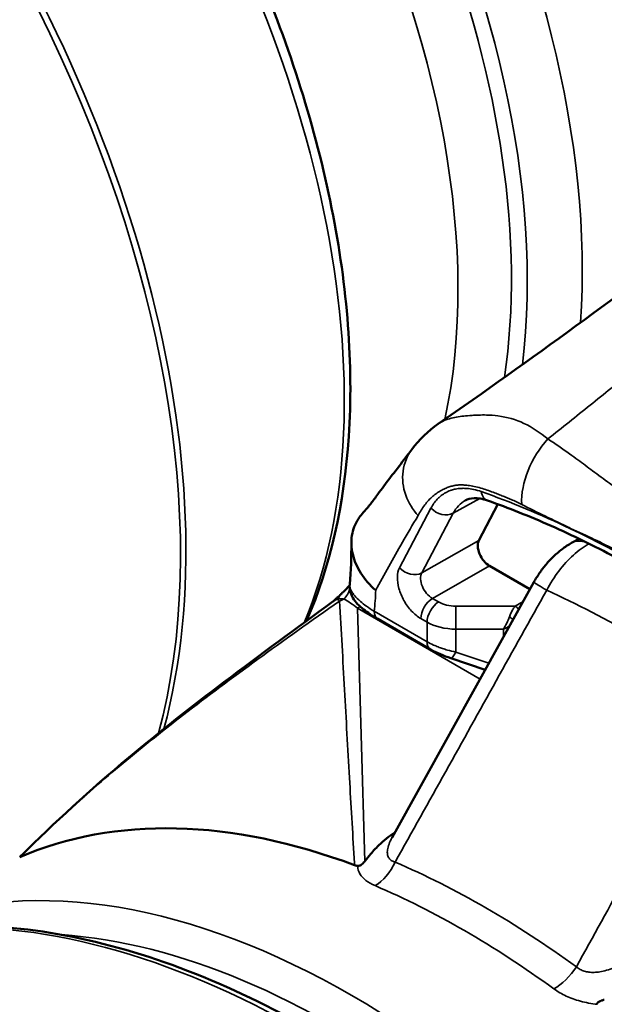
# Model space of a CAD drawing. Header units: millimetres. Extents: x 0 to 2239, y -60 to 841.
# Tile 125 of 151: x 1043.98 to 1047.5, y 296.6 to 302.53. Entities that reach past the tile are written whole.
import ezdxf

# ---------------------------------------------------------------- set-up
doc = ezdxf.new("R2010")
doc.units = ezdxf.units.MM
doc.layers.add('Sichtbar (ISO)', color=7, linetype='Continuous', lineweight=50)
doc.layers.add('Sichtbar schmal (ISO)', color=7, linetype='Continuous', lineweight=35)

msp = doc.modelspace()

# ---------------------------------------------------------------- linework, layer by layer
at = {"layer": 'Sichtbar (ISO)'}
for p, q in [((1046.7443, 299.3914), (1046.8591, 299.6093)), ((1046.3376, 299.4735), (1046.3379, 299.4738)), ((1047.3024, 299.3762), (1047.3477, 299.4016)), ((1047.3853, 299.4226), (1047.3854, 299.4227)), ((1046.8084, 299.2382), (1047.0518, 299.0977)), ((1046.2217, 297.6025), (1047.0755, 299.1403)), ((1046.1351, 298.9189), (1046.4527, 298.7355)), ((1045.6923, 298.876), (1045.6923, 298.876)), ((1046.5748, 298.682), (1046.7822, 298.6121))]:
    msp.add_line(p, q, dxfattribs=at)
for centre, major_axis, ratio, start_param, end_param in [((1047.0302, 304.9234), (-2.6125, 4.525), 0.57735, 3.855472, 6.677955), ((1046.8084, 299.3199), (0.05, -0.0866), 0.577527, 3.490663, 5.497497), ((1047.0958, 299.0315), (0.025, -0.0433), 0.577463, 1.429478, 1.431605), ((1045.9761, 298.8444), (-0.0933, 0.1892), 0.754049, 0.130827, 0.130865), ((1046.1851, 299.0055), (-0.05, -0.0866), 0.57735, 6.283105, 6.283185)]:
    msp.add_ellipse(centre, major_axis=major_axis, ratio=ratio, start_param=start_param, end_param=end_param, dxfattribs=at)
for points, knots in [([(1040.4027, 306.7458), (1040.7141, 306.8188), (1041.0516, 306.8171), (1041.7694, 306.6721), (1042.1517, 306.5185), (1042.9149, 306.072), (1043.2956, 305.7757), (1044.0111, 305.0748), (1044.346, 304.6705), (1044.9378, 303.7954), (1045.1949, 303.325), (1045.607, 302.3631), (1045.7619, 301.8717), (1045.953, 300.9141), (1045.9889, 300.448), (1045.9336, 299.6098), (1045.8493, 299.2336), (1045.706, 298.9066)], [0.958082, 0.958082, 0.958082, 0.958082, 1.256493, 1.256493, 1.577475, 1.577475, 1.905989, 1.905989, 2.233584, 2.233584, 2.560098, 2.560098, 2.886776, 2.886776, 3.214746, 3.214746, 3.525393, 3.525393, 3.525393, 3.525393]), ([(1046.499, 300.0932), (1047.0541, 300.4775), (1047.6127, 300.8866), (1048.3091, 301.4185), (1048.4846, 301.5545), (1048.6553, 301.688)], [0, 0, 0, 0, 0.4058529, 0.4058529, 0.5464203, 0.5464203, 0.5464203, 0.5464203]), ([(1046.0415, 299.5517), (1046.0645, 299.578), (1046.0783, 299.594), (1046.1062, 299.6296), (1046.1203, 299.6486), (1046.1815, 299.7325), (1046.2426, 299.8121), (1046.3094, 299.898), (1046.3255, 299.9189), (1046.3401, 299.9386)], [0, 0, 0, 0, 0.0343301, 0.0343301, 0.065409, 0.065409, 0.1587369, 0.1587369, 0.1905486, 0.1905486, 0.1905486, 0.1905486]), ([(1046.7965, 299.6319), (1046.7655, 299.6428), (1046.7375, 299.647), (1046.6937, 299.6452), (1046.6769, 299.6403), (1046.6626, 299.6324)], [0, 0, 0, 0, 0.03101715, 0.03101715, 0.06049576, 0.06049576, 0.06049576, 0.06049576]), ([(1048.7314, 298.5141), (1048.6036, 298.6167), (1048.4748, 298.7142), (1048.2163, 298.8981), (1048.0865, 298.9845), (1047.8268, 299.146), (1047.6969, 299.2211), (1047.4376, 299.3592), (1047.3083, 299.4223), (1047.0511, 299.5363), (1046.9232, 299.5872), (1046.7965, 299.6319)], [4.5197954, 4.5197954, 4.5197954, 4.5197954, 4.5968328, 4.5968328, 4.6738703, 4.6738703, 4.7509077, 4.7509077, 4.8279451, 4.8279451, 4.9049826, 4.9049826, 4.9049826, 4.9049826]), ([(1046.1226, 299.0911), (1046.0878, 299.1218), (1046.0267, 299.1914), (1045.9769, 299.3093), (1045.9721, 299.4229), (1046.0032, 299.503), (1046.0331, 299.5421), (1046.0415, 299.5517)], [0, 0, 0, 0, 0.2, 0.4, 0.6, 0.8, 0.8694653, 0.8694653, 0.8694653, 0.8694653]), ([(1047.0757, 299.1402), (1047.0863, 299.1592), (1047.0977, 299.1777), (1047.1224, 299.2136), (1047.1356, 299.2309), (1047.1638, 299.2642), (1047.1788, 299.2802), (1047.2106, 299.3107), (1047.2274, 299.3251), (1047.2633, 299.3521), (1047.2823, 299.3647), (1047.3026, 299.3761)], [3.8981836, 3.8981836, 3.8981836, 3.8981836, 4.0637665, 4.0637665, 4.2293494, 4.2293494, 4.3949323, 4.3949323, 4.5605152, 4.5605152, 4.7260981, 4.7260981, 4.7260981, 4.7260981]), ([(1045.9085, 299.0633), (1045.9094, 299.0642), (1045.9102, 299.065), (1045.9111, 299.0658), (1045.9153, 299.0699), (1045.9194, 299.0738), (1045.9234, 299.0777), (1045.9265, 299.0807), (1045.9296, 299.0837), (1045.9326, 299.0867), (1045.9339, 299.088), (1045.9352, 299.0893), (1045.9366, 299.0906), (1045.9415, 299.0955), (1045.9461, 299.1003), (1045.9506, 299.1049), (1045.9515, 299.1059), (1045.9525, 299.1069), (1045.9534, 299.1079), (1045.9575, 299.1121), (1045.9613, 299.1163), (1045.9649, 299.1202), (1045.9651, 299.1205), (1045.9653, 299.1207), (1045.9655, 299.1209)], [0, 0, 0, 0, 0.03417, 0.03417, 0.03417, 0.201019, 0.201019, 0.201019, 0.3333333, 0.3333333, 0.3333333, 0.3930317, 0.3930317, 0.3930317, 0.6171713, 0.6171713, 0.6171713, 0.6666667, 0.6666667, 0.6666667, 0.8789692, 0.8789692, 0.8789692, 0.8914642, 0.8914642, 0.8914642, 0.8914642]), ([(1046.1351, 298.9189), (1046.1022, 298.9378), (1046.0736, 298.9569), (1046.0233, 298.9972), (1046.0016, 299.0184), (1045.9791, 299.0569), (1045.9738, 299.0687), (1045.9664, 299.0955), (1045.9646, 299.111), (1045.9659, 299.1265)], [0, 0, 0, 0, 0.02693461, 0.02693461, 0.05703913, 0.05703913, 0.06840475, 0.06840475, 0.08038263, 0.08038263, 0.08038263, 0.08038263]), ([(1045.8654, 299.0231), (1045.8659, 299.0236), (1045.8664, 299.024), (1045.8669, 299.0245), (1045.8717, 299.0289), (1045.8764, 299.0333), (1045.8811, 299.0376), (1045.8835, 299.0399), (1045.8859, 299.0421), (1045.8882, 299.0442), (1045.8952, 299.0507), (1045.902, 299.0571), (1045.9085, 299.0633)], [0.3112289, 0.3112289, 0.3112289, 0.3112289, 0.3333333, 0.3333333, 0.3333333, 0.5540188, 0.5540188, 0.5540188, 0.6666667, 0.6666667, 0.6666667, 1, 1, 1, 1]), ([(1043.9905, 297.4966), (1044.1814, 297.6861), (1044.4036, 297.8903), (1044.8211, 298.2391), (1045.0154, 298.3914), (1045.427, 298.7032), (1045.6461, 298.863), (1045.865, 299.0228)], [0, 0, 0, 0, 0.1814412, 0.1814412, 0.3278421, 0.3278421, 0.4937561, 0.4937561, 0.4937561, 0.4937561]), ([(1046.5748, 298.682), (1046.5539, 298.689), (1046.5324, 298.6972), (1046.4934, 298.7141), (1046.4753, 298.7229), (1046.4569, 298.7331), (1046.4548, 298.7343), (1046.4527, 298.7355)], [0, 0, 0, 0, 0.01341052, 0.01341052, 0.02582366, 0.02582366, 0.02747665, 0.02747665, 0.02747665, 0.02747665]), ([(1043.9779, 297.4841), (1044.2628, 297.6063), (1044.5817, 297.6652), (1045.2658, 297.6495), (1045.6244, 297.5734), (1045.9952, 297.4358)], [0.0000057, 0.0000057, 0.0000057, 0.0000057, 0.3206486, 0.3206486, 0.6427156, 0.6427156, 0.6427156, 0.6427156]), ([(1046.2387, 297.6332), (1046.2033, 297.6089), (1046.1708, 297.5831), (1046.1208, 297.5357), (1046.1032, 297.5165), (1046.0795, 297.4876), (1046.0746, 297.4814), (1046.0645, 297.4686), (1046.0605, 297.4634), (1046.0564, 297.4583)], [-0.06967261, -0.06967261, -0.06967261, -0.06967261, -0.03698328, -0.03698328, -0.01302907, -0.01302907, -0.0058798, -0.0058798, -0.0000051, -0.0000051, -0.0000051, -0.0000051]), ([(1045.9952, 297.4358), (1045.9963, 297.4354), (1046.0009, 297.4338), (1046.0072, 297.4323), (1046.0118, 297.4317), (1046.0142, 297.4314)], [0.0000088, 0.0000088, 0.0000088, 0.0000088, 0.3333333, 0.6666667, 1, 1, 1, 1]), ([(1046.0564, 297.4583), (1046.0537, 297.4548), (1046.0507, 297.4512), (1046.0446, 297.4448), (1046.0412, 297.4416), (1046.0349, 297.4369), (1046.032, 297.4352), (1046.0269, 297.433), (1046.0247, 297.4323), (1046.0209, 297.4316), (1046.0195, 297.4314), (1046.0168, 297.4313), (1046.0154, 297.4313), (1046.0142, 297.4314)], [0.00000305, 0.00000305, 0.00000305, 0.00000305, 0.00391622, 0.00391622, 0.00731313, 0.00731313, 0.0096937, 0.0096937, 0.0112884, 0.0112884, 0.01223052, 0.01223052, 0.01316175, 0.01316175, 0.01316175, 0.01316175]), ([(1049.0207, 285.2771), (1049.3741, 285.4812), (1049.6715, 285.7811), (1050.1285, 286.5441), (1050.2856, 287.0099), (1050.4432, 288.0634), (1050.4411, 288.653), (1050.2767, 289.8919), (1050.1141, 290.5411), (1049.6458, 291.8328), (1049.3403, 292.4751), (1048.6174, 293.6887), (1048.2001, 294.2599), (1047.2951, 295.2744), (1046.8075, 295.7173), (1045.8094, 296.43), (1045.2991, 296.6994), (1044.3068, 297.0345), (1043.8247, 297.1005), (1043.023, 297.0253), (1042.6902, 296.922), (1042.3957, 296.7519)], [2.356194, 2.356194, 2.356194, 2.356194, 2.666888, 2.666888, 2.983938, 2.983938, 3.306061, 3.306061, 3.628535, 3.628535, 3.950577, 3.950577, 4.272458, 4.272458, 4.594553, 4.594553, 4.917078, 4.917078, 5.238879, 5.238879, 5.497787, 5.497787, 5.497787, 5.497787]), ([(1047.4587, 296.5974), (1047.4582, 296.5984), (1047.4578, 296.5993), (1047.4574, 296.6012), (1047.4574, 296.6022), (1047.4579, 296.6048), (1047.4587, 296.6063), (1047.4617, 296.6097), (1047.4643, 296.6116), (1047.4717, 296.6157), (1047.477, 296.6178), (1047.4877, 296.6215), (1047.494, 296.6233), (1047.4999, 296.6249)], [0.00000444, 0.00000444, 0.00000444, 0.00000444, 0.00084089, 0.00084089, 0.00168898, 0.00168898, 0.00312459, 0.00312459, 0.00526585, 0.00526585, 0.00833068, 0.00833068, 0.01186703, 0.01186703, 0.01186703, 0.01186703])]:
    msp.add_open_spline(points, degree=3, knots=knots, dxfattribs=at)
for points in [[(1046.3401, 299.9386), (1046.3846, 299.9985), (1046.439, 300.0516), (1046.499, 300.0932)], [(1046.499, 300.0932), (1046.499, 300.0932), (1046.499, 300.0932), (1046.499, 300.0932)], [(1047.379, 299.4256), (1047.379, 299.4255), (1047.379, 299.4255), (1047.379, 299.4255)], [(1045.966, 299.1273), (1045.9734, 299.2096), (1045.9763, 299.2919), (1045.9761, 299.3774)], [(1045.966, 299.1273), (1045.9659, 299.1272), (1045.9659, 299.1271), (1045.9659, 299.127)], [(1045.9659, 299.1265), (1045.9659, 299.1266), (1045.9659, 299.1268), (1045.9659, 299.127)], [(1045.865, 299.0228), (1045.8652, 299.0229), (1045.8653, 299.0231), (1045.8654, 299.0231)], [(1046.2208, 297.6009), (1046.2208, 297.6009), (1046.2208, 297.601), (1046.2209, 297.6011)], [(1043.9905, 297.4966), (1043.9866, 297.4928), (1043.9828, 297.489), (1043.9789, 297.4851)]]:
    msp.add_open_spline(points, degree=3, dxfattribs=at)
at = {"layer": 'Sichtbar schmal (ISO)'}
for p, q in [((1046.7497, 299.6439), (1046.5895, 299.5555)), ((1046.4557, 299.5867), (1046.2663, 299.227)), ((1046.5895, 299.5555), (1046.4001, 299.1957)), ((1046.2936, 299.3974), (1046.2935, 299.3974)), ((1046.7443, 299.3914), (1046.4001, 299.1957)), ((1047.3699, 299.3856), (1047.3699, 299.3856)), ((1047.4472, 299.3942), (1047.4471, 299.3942)), ((1046.4642, 299.0426), (1046.8084, 299.2382)), ((1046.4642, 299.0426), (1046.5017, 299.0209)), ((1046.7515, 298.5567), (1046.0129, 298.9832)), ((1046.0564, 297.4583), (1046.0129, 298.9832)), ((1046.9637, 298.996), (1046.6057, 298.996)), ((1046.9637, 298.996), (1047.0103, 299.0229)), ((1047.0969, 298.9913), (1047.097, 298.9913)), ((1047.3699, 298.9876), (1047.3699, 298.9876)), ((1046.432, 298.7813), (1046.1143, 298.9647)), ((1046.432, 298.899), (1046.3944, 298.9207)), ((1046.432, 298.7813), (1046.432, 298.899)), ((1046.6053, 298.8572), (1046.8926, 298.8572)), ((1046.6053, 298.8572), (1046.6053, 298.719)), ((1046.8926, 298.8109), (1046.8926, 298.8572)), ((1046.8044, 298.652), (1046.6053, 298.719))]:
    msp.add_line(p, q, dxfattribs=at)
for centre, major_axis, ratio, start_param, end_param in [((1046.7422, 304.7571), (-2.3861, 4.1329), 0.57735, 3.768616, 6.277796), ((1046.2271, 304.4597), (-2.3995, 4.1561), 0.57735, 3.742334, 6.236473), ((1043.5542, 302.9165), (-2.3942, 4.1468), 0.57735, 3.76963, 6.438692), ((1042.4221, 302.2629), (-2.4829, 4.3006), 0.57735, 3.553508, 6.110501), ((1041.1612, 301.5349), (-2.6996, 4.6758), 0.57735, 3.662949, 6.110501), ((1043.3424, 302.7942), (2.3165, -4.0123), 0.57735, 0.564822, 2.356194), ((1041.1241, 301.5135), (2.7031, -4.6819), 0.57735, 0.521259, 2.356194), ((1043.8147, 303.0669), (2.5122, -4.3512), 0.57735, 0.707716, 1.511626), ((1043.5927, 302.9387), (-2.4348, 4.2173), 0.57735, 3.796597, 4.631885), ((1043.5927, 302.9387), (-2.4348, 4.2173), 0.57735, 3.704385, 3.704416), ((1047.3213, 299.7661), (-0.22, -0.3554), 0.651518, 4.428952, 5.51879), ((1047.7412, 293.3028), (-3.6284, 6.2845), 0.57735, 5.584481, 5.690381), ((1046.8297, 299.7262), (-0.0332, -0.0943), 0.677184, 5.381068, 6.283191), ((1046.9109, 299.1986), (-0.2516, 0.432), 0.577036, 6.269979, 6.630084), ((1046.5264, 299.6275), (-0.0885, 0.0466), 0.767256, 1.120282, 2.677116), ((1047.7412, 293.3028), (-3.6284, 6.2845), 0.57735, 5.41108, 5.584481), ((1047.4248, 299.1581), (-0.1223, 0.218), 0.585396, 5.701061, 6.282444), ((1046.337, 299.2678), (0.0885, -0.0466), 0.767256, 4.261879, 5.818709), ((1046.4652, 299.1248), (-0.0506, 0.0862), 0.598502, 0.344474, 2.351476), ((1045.8986, 299.1157), (-0.0292, -0.0956), 0.694438, 0.872519, 1.62338), ((1046.0403, 299.0914), (-0.013, -0.3961), 0.207603, 1.25186, 1.576704), ((1047.6963, 292.7124), (-3.7346, 6.4684), 0.577344, 5.394816, 5.600747), ((1045.9761, 298.8444), (-0.0933, 0.1892), 0.754049, 6.239111, 6.414012), ((1045.8349, 299.1177), (0.0282, -0.096), 0.808597, 0.36945, 0.753267), ((1045.9519, 298.9205), (-0.0686, 0.1156), 0.198201, 5.732693, 6.083042), ((1045.9975, 298.9211), (-0.2281, -0.0941), 0.545222, 4.780935, 4.896135), ((1046.011, 298.7868), (-0.2273, 0.267), 0.404993, 5.148916, 5.481257), ((1046.4651, 298.9615), (-0.05, -0.0866), 0.57735, 3.940952, 5.497784), ((1046.0129, 299.0648), (-0.05, -0.0866), 0.57735, 0.785398, 1.008201), ((1046.5027, 298.9398), (0.05, 0.0866), 0.577348, 0.799354, 2.356191), ((1046.6078, 299.0838), (-0.15, -0.0018), 0.585355, 0.778322, 1.549813), ((1046.6067, 298.9149), (0, -0.1), 0.017012, 3.767011, 5.3278), ((1046.9642, 298.9554), (-0.025, 0.0433), 0.561117, 4.868689, 5.497653), ((1043.3424, 302.7942), (2.3165, -4.0123), 0.57735, 0.114721, 0.114722), ((1046.1851, 299.0055), (-0.05, -0.0866), 0.57735, 5.497855, 6.283105), ((1046.894, 298.9149), (0.0438, 0.0995), 0.232297, 4.198855, 4.984351), ((1046.9289, 298.9234), (-0.0404, 0.0294), 0.127179, 4.248305, 4.825744), ((1042.4221, 302.2629), (-2.4829, 4.3006), 0.57735, 3.543671, 3.543677), ((1046.6088, 299.0028), (0.25, 0.0018), 0.582165, 3.92277, 4.694224), ((1046.894, 298.9149), (-0.0967, -0.0543), 0.463979, 1.30159, 1.667651), ((1046.5027, 298.8221), (-0.05, -0.0866), 0.57735, 5.497787, 6.283195), ((1046.6067, 298.7767), (-0.0319, -0.0948), 0.205005, 6.283182, 7.269742), ((1041.1241, 301.5135), (2.7031, -4.6819), 0.57735, 0.518459, 0.518764), ((1041.1612, 301.5349), (2.6996, -4.6758), 0.57735, 0.518446, 0.518751), ((1045.7082, 291.0145), (3.3125, -5.7374), 0.57735, 0, 3.141593), ((1045.9797, 291.8069), (-2.9657, 5.1368), 0.57735, 4.805452, 6.190122), ((1046.096, 297.5278), (0.0983, 0.2299), 0.646744, 3.85375, 4.664693), ((1046.7858, 292.2722), (3.0046, -5.2042), 0.57735, 2.227358, 2.485034), ((1046.6576, 292.1982), (2.9657, -5.1368), 0.57735, 2.227349, 2.48504), ((1045.8737, 291.7456), (-2.8907, 5.0069), 0.57735, 4.805455, 5.912375), ((1047.2192, 296.8793), (0.147, 0.2022), 0.498386, 3.983654, 4.794646)]:
    msp.add_ellipse(centre, major_axis=major_axis, ratio=ratio, start_param=start_param, end_param=end_param, dxfattribs=at)
for points, knots in [([(1047.1605, 300.0031), (1047.2456, 300.071), (1047.3302, 300.1387), (1047.4141, 300.206), (1047.4981, 300.2734), (1047.5814, 300.3406), (1047.664, 300.4073), (1047.7466, 300.4741), (1047.8286, 300.5405), (1047.9097, 300.6065)], [0, 0, 0, 0, 0.333333, 0.333333, 0.333333, 0.666667, 0.666667, 0.666667, 1, 1, 1, 1]), ([(1046.499, 300.0932), (1046.5027, 300.0957), (1046.5064, 300.0982), (1046.5103, 300.1005), (1046.5152, 300.1034), (1046.5202, 300.1061), (1046.5254, 300.1086), (1046.552, 300.1218), (1046.5829, 300.1301), (1046.609, 300.1345), (1046.6403, 300.1398), (1046.6633, 300.1419), (1046.7035, 300.1448), (1046.7274, 300.1465), (1046.7577, 300.1478), (1046.7904, 300.1468), (1046.8128, 300.1462), (1046.8362, 300.1445), (1046.8589, 300.1416), (1046.9147, 300.1345), (1046.9662, 300.1205), (1047.0158, 300.0967), (1047.0654, 300.0729), (1047.1135, 300.0387), (1047.1605, 300.0031)], [0.1449613, 0.1449613, 0.1449613, 0.1449613, 0.1666667, 0.1666667, 0.1666667, 0.1937871, 0.1937871, 0.1937871, 0.3333333, 0.3333333, 0.3333333, 0.5, 0.5, 0.5, 0.5989764, 0.5989764, 0.5989764, 0.6666667, 0.6666667, 0.6666667, 0.8333333, 0.8333333, 0.8333333, 1, 1, 1, 1]), ([(1047.1605, 300.0031), (1047.2035, 299.9746), (1047.2469, 299.9443), (1047.2911, 299.9124), (1047.3075, 299.9007), (1047.3239, 299.8887), (1047.3406, 299.8766), (1047.3698, 299.8552), (1047.3994, 299.8332), (1047.4295, 299.8108), (1047.4629, 299.7861), (1047.4968, 299.761), (1047.5313, 299.7357), (1047.5423, 299.7276), (1047.5533, 299.7196), (1047.5644, 299.7115), (1047.6048, 299.6822), (1047.6462, 299.6528), (1047.6888, 299.6241), (1047.7047, 299.6135), (1047.7207, 299.6029), (1047.7368, 299.5925), (1047.7586, 299.5784), (1047.7806, 299.5646), (1047.803, 299.551), (1047.8387, 299.5294), (1047.8753, 299.5083), (1047.9125, 299.488), (1047.9291, 299.479), (1047.9457, 299.4701), (1047.9625, 299.4614), (1047.9855, 299.4495), (1048.0086, 299.4379), (1048.0319, 299.4265), (1048.0782, 299.4039), (1048.125, 299.3823), (1048.1715, 299.3614), (1048.1813, 299.357), (1048.1912, 299.3525), (1048.2011, 299.3481), (1048.2447, 299.3287), (1048.2879, 299.3097), (1048.3302, 299.2912), (1048.3651, 299.2759), (1048.3993, 299.2609), (1048.4325, 299.2461), (1048.4528, 299.237), (1048.4727, 299.2281), (1048.4923, 299.2192), (1048.5435, 299.1958), (1048.5922, 299.1729), (1048.6384, 299.1498)], [0, 0, 0, 0, 0.104297, 0.104297, 0.104297, 0.142857, 0.142857, 0.142857, 0.210683, 0.210683, 0.210683, 0.285714, 0.285714, 0.285714, 0.309596, 0.309596, 0.309596, 0.396385, 0.396385, 0.396385, 0.428571, 0.428571, 0.428571, 0.471771, 0.471771, 0.471771, 0.540761, 0.540761, 0.540761, 0.571429, 0.571429, 0.571429, 0.613347, 0.613347, 0.613347, 0.696599, 0.696599, 0.696599, 0.714286, 0.714286, 0.714286, 0.79258, 0.79258, 0.79258, 0.857143, 0.857143, 0.857143, 0.896593, 0.896593, 0.896593, 1, 1, 1, 1]), ([(1046.3401, 299.9386), (1046.3127, 299.9017), (1046.2937, 299.8567), (1046.2872, 299.8092), (1046.2807, 299.7611), (1046.2869, 299.7104), (1046.3035, 299.6641), (1046.3202, 299.6177), (1046.3469, 299.5758), (1046.3779, 299.5413)], [0.2525343, 0.2525343, 0.2525343, 0.2525343, 0.5, 0.5, 0.5, 0.75, 0.75, 0.75, 1, 1, 1, 1]), ([(1046.3779, 299.5413), (1046.3838, 299.5527), (1046.3902, 299.5638), (1046.3969, 299.5745), (1046.4036, 299.5851), (1046.4107, 299.5954), (1046.4182, 299.6052), (1046.4257, 299.6149), (1046.4335, 299.6242), (1046.4417, 299.633), (1046.4497, 299.6415), (1046.458, 299.6496), (1046.4667, 299.6572), (1046.4751, 299.6645), (1046.4839, 299.6713), (1046.4931, 299.6776), (1046.5019, 299.6837), (1046.511, 299.6893), (1046.5204, 299.6944), (1046.5291, 299.6991), (1046.538, 299.7034), (1046.5471, 299.7071), (1046.5553, 299.7105), (1046.5636, 299.7134), (1046.5721, 299.716), (1046.5795, 299.7183), (1046.587, 299.7204), (1046.5947, 299.7219), (1046.6019, 299.7233), (1046.6093, 299.7244), (1046.6168, 299.725), (1046.625, 299.7257), (1046.6333, 299.726), (1046.6417, 299.7259), (1046.6514, 299.7257), (1046.6613, 299.725), (1046.6713, 299.724), (1046.6827, 299.7227), (1046.6943, 299.7209), (1046.706, 299.7186), (1046.719, 299.7161), (1046.7322, 299.713), (1046.7454, 299.7094), (1046.7586, 299.7058), (1046.7719, 299.7018), (1046.7851, 299.6975), (1046.7972, 299.6935), (1046.8092, 299.6893), (1046.8212, 299.685), (1046.8321, 299.681), (1046.8429, 299.6769), (1046.8537, 299.6727), (1046.8637, 299.6688), (1046.8736, 299.6649), (1046.8834, 299.6609), (1046.8927, 299.6572), (1046.9019, 299.6535), (1046.9111, 299.6497), (1046.9207, 299.6458), (1046.9302, 299.642), (1046.9397, 299.6379), (1046.95, 299.6336), (1046.9603, 299.6291), (1046.9706, 299.6243), (1046.9811, 299.6194), (1046.9916, 299.6142), (1047.0022, 299.6087)], [0, 0, 0, 0, 0.055294, 0.055294, 0.055294, 0.110675, 0.110675, 0.110675, 0.16563, 0.16563, 0.16563, 0.219101, 0.219101, 0.219101, 0.270911, 0.270911, 0.270911, 0.320874, 0.320874, 0.320874, 0.3668, 0.3668, 0.3668, 0.407441, 0.407441, 0.407441, 0.442857, 0.442857, 0.442857, 0.475777, 0.475777, 0.475777, 0.51132, 0.51132, 0.51132, 0.552284, 0.552284, 0.552284, 0.599241, 0.599241, 0.599241, 0.651898, 0.651898, 0.651898, 0.704851, 0.704851, 0.704851, 0.752957, 0.752957, 0.752957, 0.796642, 0.796642, 0.796642, 0.836861, 0.836861, 0.836861, 0.874654, 0.874654, 0.874654, 0.914027, 0.914027, 0.914027, 0.956486, 0.956486, 0.956486, 1, 1, 1, 1]), ([(1046.4557, 299.5867), (1046.4611, 299.5969), (1046.467, 299.6065), (1046.4733, 299.6154), (1046.4796, 299.6244), (1046.4865, 299.6328), (1046.4938, 299.6405), (1046.4984, 299.6453), (1046.5032, 299.6499), (1046.5082, 299.6543), (1046.5112, 299.6569), (1046.5142, 299.6594), (1046.5174, 299.6619), (1046.5257, 299.6683), (1046.5345, 299.6741), (1046.5437, 299.6792), (1046.553, 299.6843), (1046.5626, 299.6887), (1046.5726, 299.6923), (1046.5747, 299.6931), (1046.5768, 299.6938), (1046.5789, 299.6945), (1046.587, 299.6971), (1046.5953, 299.6992), (1046.6038, 299.7009), (1046.6145, 299.703), (1046.6255, 299.7044), (1046.6367, 299.705), (1046.6457, 299.7055), (1046.6549, 299.7055), (1046.6641, 299.705), (1046.6668, 299.7049), (1046.6696, 299.7047), (1046.6723, 299.7045), (1046.6854, 299.7035), (1046.6988, 299.7015), (1046.7124, 299.6986), (1046.7276, 299.6954), (1046.7431, 299.691), (1046.759, 299.6854)], [0, 0, 0, 0, 0.094153, 0.094153, 0.094153, 0.189675, 0.189675, 0.189675, 0.25, 0.25, 0.25, 0.286301, 0.286301, 0.286301, 0.383095, 0.383095, 0.383095, 0.479849, 0.479849, 0.479849, 0.5, 0.5, 0.5, 0.576617, 0.576617, 0.576617, 0.673142, 0.673142, 0.673142, 0.75, 0.75, 0.75, 0.772639, 0.772639, 0.772639, 0.880464, 0.880464, 0.880464, 1, 1, 1, 1]), ([(1047.0022, 299.6087), (1047.0487, 299.5846), (1047.1455, 299.5366), (1047.2435, 299.4905), (1047.2951, 299.4662), (1047.2967, 299.4638)], [0, 0, 0, 0, 0.4722723, 0.9848708, 0.9999723, 0.9999723, 0.9999723, 0.9999723]), ([(1046.1226, 299.0911), (1046.1489, 299.1388), (1046.1758, 299.1873), (1046.2023, 299.2352), (1046.2289, 299.283), (1046.2552, 299.3303), (1046.2841, 299.3809), (1046.313, 299.4315), (1046.3446, 299.4854), (1046.3779, 299.5413)], [0, 0, 0, 0, 0.333333, 0.333333, 0.333333, 0.666667, 0.666667, 0.666667, 1, 1, 1, 1]), ([(1047.2967, 299.4638), (1047.3443, 299.4408), (1047.3917, 299.4203), (1047.4392, 299.398), (1047.4835, 299.3772), (1047.5279, 299.355), (1047.5724, 299.3321), (1047.6117, 299.3119), (1047.6511, 299.2912), (1047.6906, 299.2693), (1047.727, 299.2491), (1047.7635, 299.228), (1047.8, 299.206), (1047.8384, 299.1827), (1047.8768, 299.1585), (1047.9152, 299.1339), (1047.9589, 299.1058), (1048.0025, 299.0773), (1048.046, 299.0474), (1048.0926, 299.0154), (1048.139, 298.9818), (1048.1856, 298.9506)], [0, 0, 0, 0, 0.160913, 0.160913, 0.160913, 0.310782, 0.310782, 0.310782, 0.443318, 0.443318, 0.443318, 0.565818, 0.565818, 0.565818, 0.695062, 0.695062, 0.695062, 0.842284, 0.842284, 0.842284, 1, 1, 1, 1]), ([(1047.4079, 299.3722), (1047.3759, 299.3541), (1047.3441, 299.3309), (1047.3137, 299.3033), (1047.2828, 299.2754), (1047.2533, 299.2429), (1047.2262, 299.2073), (1047.1992, 299.1716), (1047.1746, 299.1327), (1047.1534, 299.0919)], [0.0049126, 0.0049126, 0.0049126, 0.0049126, 0.3333333, 0.3333333, 0.3333333, 0.6666667, 0.6666667, 0.6666667, 0.9999919, 0.9999919, 0.9999919, 0.9999919]), ([(1046.2663, 299.227), (1046.2578, 299.2109), (1046.2494, 299.1735), (1046.2589, 299.1018), (1046.2898, 299.0281), (1046.3378, 298.9625), (1046.3744, 298.9323), (1046.3944, 298.9207)], [0.0000044, 0.0000044, 0.0000044, 0.0000044, 0.2, 0.4, 0.6, 0.8, 0.9999965, 0.9999965, 0.9999965, 0.9999965]), ([(1046.1143, 298.9647), (1046.0804, 298.9845), (1046.0513, 299.0058), (1046.0301, 299.0244), (1046.0163, 299.0364), (1046.0056, 299.0472), (1045.9964, 299.0579), (1045.9914, 299.0637), (1045.9869, 299.0694), (1045.9829, 299.0754), (1045.9714, 299.0925), (1045.9645, 299.1113), (1045.9659, 299.127)], [0, 0, 0, 0, 0.3333333, 0.3333333, 0.3333333, 0.5495032, 0.5495032, 0.5495032, 0.6666667, 0.6666667, 0.6666667, 1, 1, 1, 1]), ([(1047.1534, 299.0919), (1047.1326, 299.104), (1047.0978, 299.1246), (1047.0777, 299.1376), (1047.0754, 299.1401), (1047.0756, 299.1403)], [0.0000007, 0.0000007, 0.0000007, 0.0000007, 0.25, 0.5, 0.5977944, 0.5977944, 0.5977944, 0.5977944]), ([(1045.8892, 299.0365), (1045.8898, 299.0367), (1045.8904, 299.0369), (1045.891, 299.0371), (1045.8937, 299.0381), (1045.8965, 299.0388), (1045.8993, 299.0394), (1045.9023, 299.04), (1045.9052, 299.0404), (1045.9082, 299.0406), (1045.9113, 299.0408), (1045.9144, 299.0408), (1045.9175, 299.0406), (1045.9206, 299.0404), (1045.9237, 299.04), (1045.9268, 299.0395), (1045.9281, 299.0392), (1045.9294, 299.039), (1045.9307, 299.0387)], [0, 0, 0, 0, 0.0453916, 0.0453916, 0.0453916, 0.2549902, 0.2549902, 0.2549902, 0.4715277, 0.4715277, 0.4715277, 0.6923897, 0.6923897, 0.6923897, 0.911349, 0.911349, 0.911349, 1, 1, 1, 1]), ([(1045.9952, 297.4358), (1045.9944, 297.4498), (1045.9936, 297.4639), (1045.9928, 297.4779), (1045.9835, 297.6388), (1045.9738, 297.8004), (1045.9644, 297.9623), (1045.9543, 298.1385), (1045.9445, 298.3151), (1045.9347, 298.4924), (1045.9249, 298.6697), (1045.9151, 298.8476), (1045.9054, 299.0261)], [0, 0, 0, 0, 0.026766, 0.026766, 0.026766, 0.333333, 0.333333, 0.333333, 0.666667, 0.666667, 0.666667, 1, 1, 1, 1]), ([(1046.928, 298.9318), (1046.9311, 298.9402), (1046.9379, 298.9567), (1046.9504, 298.9789), (1046.9591, 298.9909), (1046.9637, 298.996)], [0, 0, 0, 0, 0.3333333, 0.6666667, 0.9999964, 0.9999964, 0.9999964, 0.9999964]), ([(1046.6053, 298.719), (1046.5881, 298.7225), (1046.5714, 298.7266), (1046.5558, 298.731), (1046.5501, 298.7326), (1046.5447, 298.7342), (1046.5394, 298.7359), (1046.5299, 298.7388), (1046.5211, 298.7418), (1046.5124, 298.7449), (1046.5028, 298.7484), (1046.4934, 298.7519), (1046.484, 298.7558), (1046.4799, 298.7575), (1046.4759, 298.7593), (1046.4718, 298.7611), (1046.458, 298.7672), (1046.4445, 298.774), (1046.432, 298.7813)], [0.0000001, 0.0000001, 0.0000001, 0.0000001, 0.2449203, 0.2449203, 0.2449203, 0.3333333, 0.3333333, 0.3333333, 0.4907265, 0.4907265, 0.4907265, 0.6666667, 0.6666667, 0.6666667, 0.7426279, 0.7426279, 0.7426279, 0.9999998, 0.9999998, 0.9999998, 0.9999998]), ([(1048.2391, 298.4651), (1048.1388, 298.2824), (1047.9377, 297.9172), (1047.6331, 297.3711), (1047.4321, 297.0057), (1047.3317, 296.823)], [0, 0, 0, 0, 0.3333333, 0.6666667, 0.9999985, 0.9999985, 0.9999985, 0.9999985]), ([(1046.2398, 297.4534), (1046.2327, 297.4555), (1046.2264, 297.4582), (1046.2208, 297.4615), (1046.215, 297.4649), (1046.2101, 297.469), (1046.2061, 297.4737), (1046.2018, 297.4788), (1046.1985, 297.4846), (1046.1963, 297.491), (1046.1939, 297.498), (1046.1927, 297.5059), (1046.1927, 297.5142), (1046.1927, 297.5237), (1046.1943, 297.5338), (1046.1971, 297.5444), (1046.2001, 297.556), (1046.2048, 297.5683), (1046.2106, 297.5808), (1046.2139, 297.5879), (1046.2176, 297.5952), (1046.2217, 297.6025)], [0.0000073, 0.0000073, 0.0000073, 0.0000073, 0.0632301, 0.0632301, 0.0632301, 0.1289215, 0.1289215, 0.1289215, 0.2000334, 0.2000334, 0.2000334, 0.2791311, 0.2791311, 0.2791311, 0.3683764, 0.3683764, 0.3683764, 0.4663912, 0.4663912, 0.4663912, 0.5219703, 0.5219703, 0.5219703, 0.5219703]), ([(1046.0142, 297.4314), (1046.0144, 297.4136), (1046.0194, 297.3974), (1046.0279, 297.3829), (1046.0363, 297.3683), (1046.0482, 297.3555), (1046.0634, 297.3438), (1046.0786, 297.3321), (1046.097, 297.3215), (1046.1187, 297.3123)], [0.0000559, 0.0000559, 0.0000559, 0.0000559, 0.3333333, 0.3333333, 0.3333333, 0.6666667, 0.6666667, 0.6666667, 1, 1, 1, 1]), ([(1047.7976, 296.9828), (1047.7906, 296.976), (1047.7835, 296.9693), (1047.7763, 296.9627), (1047.7635, 296.951), (1047.7504, 296.9396), (1047.737, 296.9287), (1047.7241, 296.918), (1047.7109, 296.9077), (1047.6974, 296.8979), (1047.6831, 296.8874), (1047.6685, 296.8774), (1047.6537, 296.8681), (1047.6379, 296.858), (1047.6218, 296.8487), (1047.6055, 296.8401), (1047.5896, 296.8319), (1047.5736, 296.8243), (1047.5575, 296.8178), (1047.5427, 296.8118), (1047.5279, 296.8066), (1047.5132, 296.8023), (1047.4998, 296.7985), (1047.4865, 296.7954), (1047.4733, 296.7933), (1047.4613, 296.7913), (1047.4495, 296.7901), (1047.4379, 296.7898), (1047.4273, 296.7895), (1047.4169, 296.7899), (1047.4069, 296.7911), (1047.3973, 296.7923), (1047.388, 296.7942), (1047.3792, 296.7968), (1047.3702, 296.7996), (1047.3617, 296.8031), (1047.3538, 296.8074), (1047.3457, 296.8118), (1047.3383, 296.8171), (1047.3317, 296.823)], [0, 0, 0, 0, 0.0496325, 0.0496325, 0.0496325, 0.137566, 0.137566, 0.137566, 0.2229346, 0.2229346, 0.2229346, 0.3135612, 0.3135612, 0.3135612, 0.4103071, 0.4103071, 0.4103071, 0.5043314, 0.5043314, 0.5043314, 0.5901538, 0.5901538, 0.5901538, 0.6678706, 0.6678706, 0.6678706, 0.7387558, 0.7387558, 0.7387558, 0.804188, 0.804188, 0.804188, 0.8673037, 0.8673037, 0.8673037, 0.9325759, 0.9325759, 0.9325759, 1, 1, 1, 1]), ([(1047.1965, 296.69), (1047.2191, 296.6736), (1047.2441, 296.6593), (1047.2705, 296.6471), (1047.2969, 296.6349), (1047.3248, 296.6248), (1047.3559, 296.6164), (1047.3871, 296.608), (1047.4215, 296.6014), (1047.4587, 296.5974)], [0, 0, 0, 0, 0.3333333, 0.3333333, 0.3333333, 0.6666667, 0.6666667, 0.6666667, 0.9998915, 0.9998915, 0.9998915, 0.9998915])]:
    msp.add_open_spline(points, degree=3, knots=knots, dxfattribs=at)
for points in [[(1046.2398, 297.4534), (1046.3417, 297.6352), (1046.5452, 297.9992), (1046.8479, 298.5464), (1047.0515, 298.9101), (1047.1534, 299.0919)], [(1045.9054, 299.0261), (1045.7335, 298.9056), (1045.4049, 298.6728), (1044.9579, 298.3402), (1044.5661, 298.0247), (1044.2448, 297.7434), (1044.0608, 297.5654), (1043.9779, 297.4841)]]:
    msp.add_open_spline(points, degree=3, dxfattribs=at)

doc.saveas('drawing.dxf')
